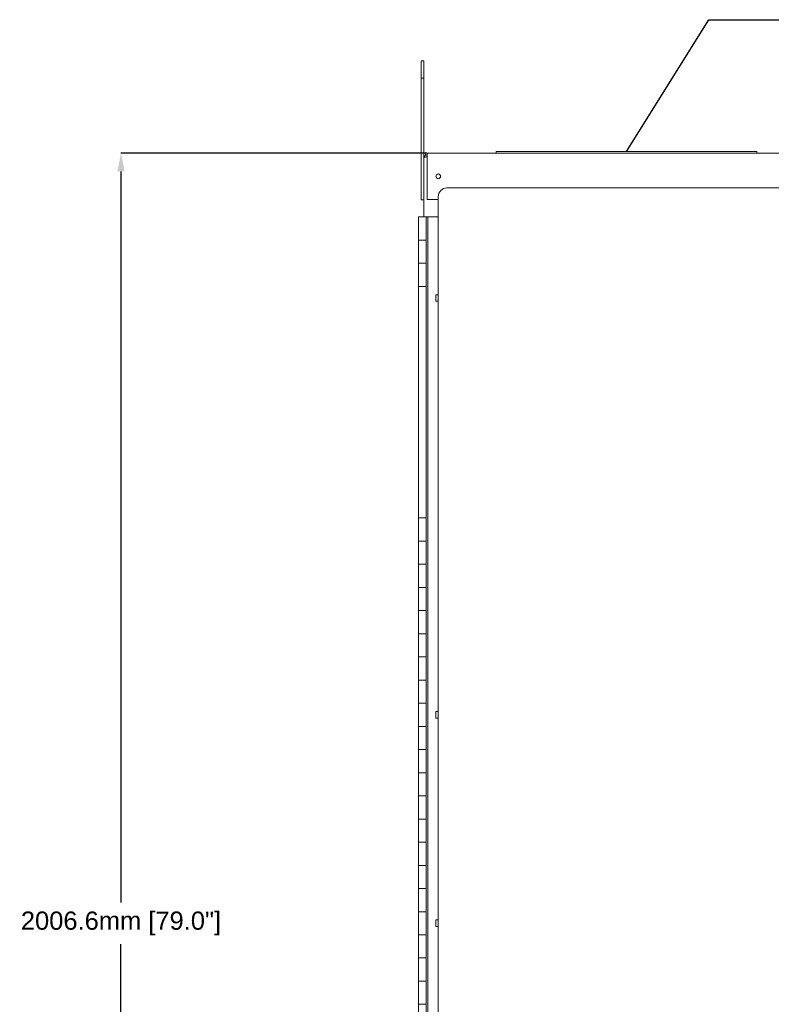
# Model space of a CAD drawing. Header units: inches. Extents: x 2934 to 6866, y 422 to 3136.
# Tile 70 of 84: x 4382 to 5206, y 2009 to 3089. Entities that reach past the tile are written whole.
import ezdxf

# ---------------------------------------------------------------- set-up
doc = ezdxf.new("R2010")
doc.units = ezdxf.units.IN
doc.header["$MEASUREMENT"] = 0
doc.styles.get("Standard").update_dxf_attribs({"font": 'arial.ttf'})
doc.dimstyles.new('BILLSTYLE', dxfattribs={"dimtxt": 20, "dimasz": 20, "dimexe": 0.25, "dimexo": 0.25, "dimgap": 10, "dimtad": 0, "dimtih": 1, "dimtoh": 1, "dimdec": 1, "dimzin": 4, "dimdsep": 46, "dimtxsty": 'Standard', "dimblk": '_FILLED', "dimcen": 0, "dimadec": 0, "dimazin": 0, "dimtfac": 1, "dimtdec": 1, "dimtofl": 0, "dimtmove": 0, "dimatfit": 3, "dimldrblk": '_FILLED', "dimfxl": 1, "dimtolj": 1, "dimtzin": 4, "dimarcsym": 0})

# ---------------------------------------------------------------- blocks, each defined once
blk = doc.blocks.new('_FILLED')
at = {"color": 0, "linetype": 'ByBlock'}
blk.add_solid([(0, 0), (-1, 0.2), (-1, -0.2)], dxfattribs=at)
blk = doc.blocks.new('*D69')
at = {"color": 0, "lineweight": -2, "transparency": 16777216}
for p, q in [((4828.7, 2942.2), (4493, 2942.2)), ((4493.2, 2922.2), (4493.2, 2120.5)), ((4493.2, 955.6), (4493.2, 2074.8)), ((4830.6, 935.6), (4493, 935.6))]:
    blk.add_line(p, q, dxfattribs=at)
at = {"layer": 'DEFPOINTS', "color": 0, "transparency": 16777216}
for p in [(4828.9, 2942.2), (4493.2, 935.6), (4830.8, 935.6)]:
    blk.add_point(p, dxfattribs=at)
at = {"color": 0, "lineweight": -2, "transparency": 16777216, "xscale": 20, "yscale": 20, "zscale": 20}
for p, rotation in [((4493.2, 2942.2), 90), ((4493.2, 935.6), 270)]:
    blk.add_blockref('_FILLED', p, dxfattribs=dict(at, rotation=rotation))
at = {"color": 0, "transparency": 16777216, "insert": (4493.2, 2110.5), "char_height": 20, "attachment_point": 2}
blk.add_mtext('\\A1;2006.6mm [79.0"]', dxfattribs=at)

msp = doc.modelspace()

# ---------------------------------------------------------------- linework, layer by layer
for p, q in [((5047.49, 2944.11), (5137.79, 3088.6)), ((5137.79, 3088.6), (5596.08, 3088.6))]:
    msp.add_line(p, q)
at = {"color": 7, "linetype": 'Continuous', "lineweight": 15}
for p, q in [((4822.2, 3043.51), (4825.24, 3043.51)), ((4822.2, 3024.46), (4822.2, 3043.51)), ((4825.24, 3024.46), (4825.24, 3043.51)), ((4822.2, 3024.46), (4825.24, 3024.46)), ((4822.2, 2891.11), (4822.2, 3024.46)), ((4825.24, 2936.64), (4825.24, 3024.46)), ((4827.14, 2942.19), (4827.14, 2939.85)), ((4828.92, 2942.19), (4827.14, 2942.19)), ((4828.91, 2940.31), (4828.92, 2940.31)), ((4828.91, 2938.42), (4828.92, 2938.42)), ((4828.91, 2938.24), (4828.92, 2938.24)), ((4828.92, 2938.54), (4828.92, 2942.21)), ((4828.92, 2942.21), (5837.56, 2942.21)), ((4828.92, 2891.39), (4828.92, 2938.54)), ((4904.61, 2944.11), (4904.61, 2942.21)), ((5190.36, 2944.11), (4904.61, 2944.11)), ((5190.36, 2944.11), (5190.36, 2942.21)), ((4825.24, 2872.34), (4825.24, 2936.64)), ((4841.11, 2894.57), (4841.11, 2891.39)), ((5768.21, 2904.09), (4850.64, 2904.09)), ((4822.2, 2891.11), (4825.24, 2891.11)), ((4841.11, 2891.39), (4828.92, 2891.39)), ((4841.11, 1075.29), (4841.11, 2891.39)), ((4819.35, 2872.34), (4819.35, 2846.94)), ((4827.73, 2872.34), (4819.35, 2872.34)), ((4827.73, 1094.34), (4827.73, 2872.34)), ((4827.73, 2872.34), (4829.51, 2872.34)), ((4829.51, 1094.34), (4829.51, 2872.34)), ((4829.51, 2872.34), (4841.11, 2872.34)), ((4819.35, 2846.94), (4819.35, 2821.54)), ((4819.35, 2846.94), (4827.73, 2846.94)), ((4819.35, 2821.54), (4819.35, 2796.14)), ((4827.73, 2821.54), (4819.35, 2821.54)), ((4819.35, 2796.14), (4819.35, 2542.14)), ((4819.35, 2796.14), (4827.73, 2796.14)), ((4841.11, 2787.01), (4838.33, 2787.01)), ((4838.33, 2787.01), (4838.33, 2779.87)), ((4838.33, 2779.87), (4841.11, 2779.87)), ((4819.35, 2542.14), (4819.35, 2516.74)), ((4827.73, 2542.14), (4819.35, 2542.14)), ((4819.35, 2516.74), (4819.35, 2491.34)), ((4819.35, 2516.74), (4827.73, 2516.74)), ((4819.35, 2491.34), (4819.35, 2465.94)), ((4827.73, 2491.34), (4819.35, 2491.34)), ((4819.35, 2465.94), (4819.35, 2440.54)), ((4819.35, 2465.94), (4827.73, 2465.94)), ((4819.35, 2440.54), (4819.35, 2415.14)), ((4827.73, 2440.54), (4819.35, 2440.54)), ((4819.35, 2415.14), (4819.35, 2389.74)), ((4819.35, 2415.14), (4827.73, 2415.14)), ((4819.35, 2389.74), (4819.35, 2364.34)), ((4827.73, 2389.74), (4819.35, 2389.74)), ((4819.35, 2364.34), (4819.35, 2338.94)), ((4819.35, 2364.34), (4827.73, 2364.34)), ((4819.35, 2338.94), (4819.35, 2313.54)), ((4827.73, 2338.94), (4819.35, 2338.94)), ((4841.11, 2329.81), (4838.33, 2329.81)), ((4838.33, 2329.81), (4838.33, 2322.67)), ((4838.33, 2322.67), (4841.11, 2322.67)), ((4819.35, 2313.54), (4819.35, 2288.14)), ((4819.35, 2313.54), (4827.73, 2313.54)), ((4819.35, 2288.14), (4819.35, 2262.74)), ((4827.73, 2288.14), (4819.35, 2288.14)), ((4819.35, 2262.74), (4819.35, 2237.34)), ((4819.35, 2262.74), (4827.73, 2262.74)), ((4819.35, 2237.34), (4819.35, 2211.94)), ((4827.73, 2237.34), (4819.35, 2237.34)), ((4819.35, 2211.94), (4819.35, 2186.54)), ((4819.35, 2211.94), (4827.73, 2211.94)), ((4819.35, 2186.54), (4819.35, 2161.14)), ((4827.73, 2186.54), (4819.35, 2186.54)), ((4819.35, 2161.14), (4819.35, 2135.74)), ((4819.35, 2161.14), (4827.73, 2161.14)), ((4819.35, 2135.74), (4819.35, 2110.34)), ((4827.73, 2135.74), (4819.35, 2135.74)), ((4819.35, 2110.34), (4819.35, 2084.94)), ((4819.35, 2110.34), (4827.73, 2110.34)), ((4841.11, 2101.21), (4838.33, 2101.21)), ((4838.33, 2101.21), (4838.33, 2094.07)), ((4819.35, 2084.94), (4819.35, 2059.54)), ((4827.73, 2084.94), (4819.35, 2084.94)), ((4838.33, 2094.07), (4841.11, 2094.07)), ((4819.35, 2059.54), (4819.35, 2034.14)), ((4819.35, 2059.54), (4827.73, 2059.54)), ((4819.35, 2034.14), (4819.35, 2008.74)), ((4827.73, 2034.14), (4819.35, 2034.14)), ((4819.35, 2008.74), (4819.35, 1983.34)), ((4819.35, 2008.74), (4827.73, 2008.74))]:
    msp.add_line(p, q, dxfattribs=at)
at = {"color": 7, "linetype": 'Continuous', "lineweight": 15, "flags": 128}
for points in [[(4825.24, 2936.64), (4825.32, 2937.01), (4825.53, 2937.31), (4825.66, 2937.44), (4825.8, 2937.56), (4825.95, 2937.65), (4826.09, 2937.74), (4826.62, 2937.95), (4827.28, 2938.1), (4828.05, 2938.2), (4828.91, 2938.24)], [(4828.91, 2938.42), (4828.15, 2938.24), (4828.09, 2938.2)]]:
    msp.add_lwpolyline(points, dxfattribs=at)
at = {"color": 7, "linetype": 'Continuous', "lineweight": 15}
msp.add_circle((4841.11, 2916.81), 2.58, dxfattribs=at)
for centre, radius in [((4828.91, 2936.64), 3.68), ((4850.64, 2894.57), 9.52)]:
    msp.add_arc(centre, radius, 90, 180, dxfattribs=at)

# ---------------------------------------------------------------- dimensions: what is measured, and where the dimension line sits
dim = msp.add_linear_dim(base=(4493.21, 935.59), p1=(4828.92, 2942.21), p2=(4830.82, 935.59), angle=90, dimstyle='BILLSTYLE', override={"dimpost": 'mm'})
dim.commit()
dim.dimension.update_dxf_attribs({"geometry": '*D69', "text_midpoint": (4493.21, 2097.64), "dimtype": 160})

doc.saveas('drawing.dxf')
